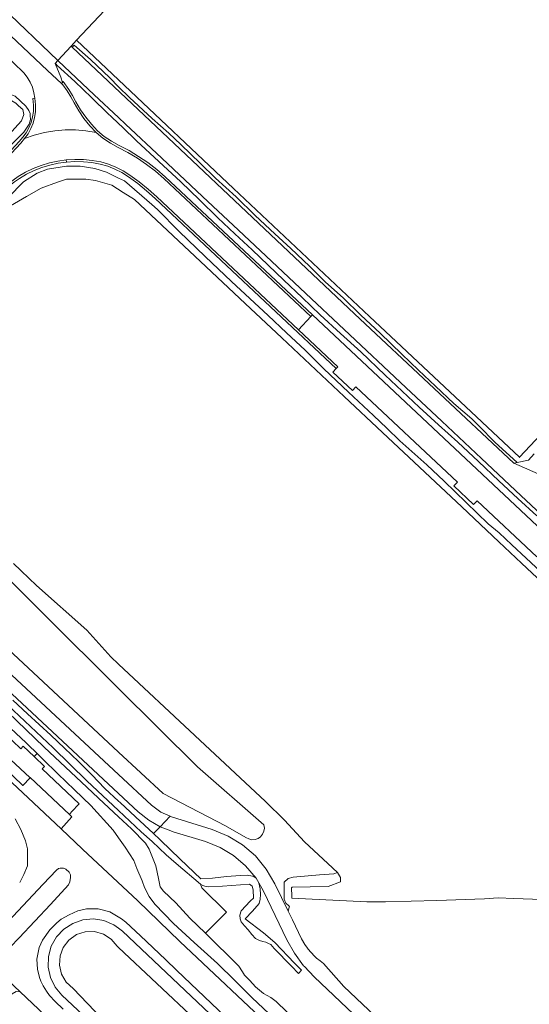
# Model space of a CAD drawing. Header units: metres. Extents: x 73718 to 76933, y 443658 to 446696.
# Tile 157 of 161: x 76416 to 76556, y 445687 to 445957. Entities that reach past the tile are written whole.
import ezdxf

# ---------------------------------------------------------------- set-up
doc = ezdxf.new("R2010")
doc.units = ezdxf.units.M
for name, color, linetype, lineweight in [('B-WE-GR-BEPLANTING_CULTUUR_BOSPLANTSOEN-GV', 90, 'Continuous', 18), ('B-WE-OG-BEBOUWING-GV', 7, 'Continuous', 35), ('B-WE-OG-TERREIN_ERF-GV', 7, 'Continuous', 18), ('B-WE-OG-TERREIN_OEVER-GV', 7, 'Continuous', 18), ('B-WE-OG-WATER_SLOOT-GV', 120, 'Continuous', 18), ('B-WE-OG-WEG-GV', 7, 'Continuous', 18), ('B-WE-VH-GESLOTENVERHARDING_ASFALT-GV', 10, 'Continuous', 18), ('B-WE-VH-GESLOTENVERHARDING_BETON-GV', 10, 'Continuous', 18), ('B-WE-VH-HALFVERHARDING_GRASBETONSTEEN-GV', 130, 'Continuous', 18), ('B-WE-VH-OPENVERHARDING_BETONSTRAATSTEEN-GV', 30, 'Continuous', 18)]:
    doc.layers.add(name, color=color, linetype=linetype, lineweight=lineweight)

msp = doc.modelspace()

# ---------------------------------------------------------------- linework, layer by layer
at = {"layer": 'B-WE-GR-BEPLANTING_CULTUUR_BOSPLANTSOEN-GV', "flags": 128}
msp.add_lwpolyline([(76472.577, 445736.19), (76478.156, 445732.978), (76478.905, 445732.572), (76479.768, 445732.377), (76480.651, 445732.429), (76481.456, 445732.708), (76482.157, 445733.192), (76482.722, 445733.874), (76483.075, 445734.685), (76483.19, 445735.529), (76483.04, 445736.491), (76464.876, 445752.376), (76443.224, 445773.851), (76381.636, 445834.932), (76380.921, 445834.053), (76371.832, 445822.886), (76374.491, 445820.41), (76443.224, 445756.397), (76455.413, 445745.045)], close=True, dxfattribs=at)
at = {"layer": 'B-WE-OG-BEBOUWING-GV', "flags": 128}
for points in [[(76490.596, 446032.743), (76480.98, 446022.528), (76490.306, 446013.749), (76443.224, 445963.797), (76440.928, 445961.362), (76431.673, 445951.561), (76443.224, 445940.681), (76474.764, 445910.971), (76512.027, 445875.867), (76553.127, 445837.226), (76643.224, 445932.932), (76673.752, 445965.361), (76643.224, 445994.1), (76636.956, 446000), (76543.019, 446088.431)], [(76413.647, 445754.296), (76411.71, 445752.25), (76416.996, 445747.246), (76418.95, 445749.31), (76418.867, 445749.388)]]:
    msp.add_lwpolyline(points, close=True, dxfattribs=at)
at = {"layer": 'B-WE-OG-TERREIN_ERF-GV', "flags": 128}
for points in [[(76411.251, 445960.673), (76426.551, 445946.042), (76430.215, 445949.99), (76431.673, 445951.561), (76440.928, 445961.362)], [(76643.224, 445932.932), (76553.127, 445837.226), (76512.027, 445875.867), (76474.764, 445910.971), (76443.224, 445940.681), (76431.673, 445951.561), (76430.215, 445949.99), (76430.529, 445949.692), (76431.005, 445950.227), (76435.516, 445946.277), (76440.795, 445941.242), (76443.224, 445938.829), (76446.179, 445935.893), (76452.438, 445930.124), (76456.983, 445926.068), (76460.304, 445922.956), (76465.724, 445917.817), (76469.814, 445913.796), (76475.443, 445908.622), (76480.653, 445903.517), (76486.037, 445898.482), (76490.442, 445894.462), (76495.547, 445889.672), (76499.987, 445885.232), (76504.847, 445880.931), (76509.637, 445876.176), (76514.951, 445871.281), (76520.86, 445865.477), (76525.452, 445861.129), (76530.09, 445856.737), (76535.125, 445851.947), (76540.055, 445847.751), (76542.117, 445845.724), (76546.348, 445841.388), (76552.513, 445835.798), (76555.654, 445836.395), (76557.137, 445838.217)]]:
    msp.add_lwpolyline(points, dxfattribs=at)
at = {"layer": 'B-WE-OG-TERREIN_OEVER-GV', "flags": 128}
for points in [[(76551.583, 445835.622), (76552.513, 445835.798), (76546.348, 445841.388), (76542.117, 445845.724), (76540.055, 445847.751), (76535.125, 445851.947), (76530.09, 445856.737), (76525.452, 445861.129), (76520.86, 445865.477), (76514.951, 445871.281), (76509.637, 445876.176), (76504.847, 445880.931), (76499.987, 445885.232), (76495.547, 445889.672), (76490.442, 445894.462), (76486.037, 445898.482), (76480.653, 445903.517), (76475.443, 445908.622), (76469.814, 445913.796), (76465.724, 445917.817), (76460.304, 445922.956), (76456.983, 445926.068), (76452.438, 445930.124), (76446.179, 445935.893), (76443.224, 445938.829), (76440.795, 445941.242), (76435.516, 445946.277), (76431.005, 445950.227), (76430.529, 445949.692), (76507.876, 445876.519)], [(76413.683, 445936.731), (76413.574, 445936.615), (76413.334, 445935.327), (76415.021, 445934.362), (76415.758, 445933.612), (76416.95, 445932.579), (76417.27, 445931.231), (76416.594, 445929.517), (76404.957, 445916.776), (76404.483, 445916.284), (76404.257, 445916.05), (76403.953, 445915.733), (76406.78, 445915.794), (76407.609, 445916.63), (76412.788, 445921.857), (76417.201, 445926.394), (76418.732, 445928.577), (76419.104, 445929.836), (76419.011, 445930.908), (76418.941, 445931.491), (76418.592, 445932.353), (76417.799, 445933.519), (76414.839, 445936.277)]]:
    msp.add_lwpolyline(points, close=True, dxfattribs=at)
for points in [[(76563.459, 445817.418), (76553.506, 445826.768), (76553.494, 445826.779), (76542.696, 445836.924), (76531.874, 445847.091), (76521.998, 445856.369), (76505.097, 445872.248), (76494.597, 445882.112), (76485.174, 445890.965), (76476.09, 445899.499), (76466.257, 445908.738), (76455.062, 445919.255), (76445.116, 445928.599), (76443.224, 445930.377), (76436.567, 445936.631), (76426.652, 445945.946), (76426.551, 445946.042), (76425.796, 445945.228), (76426.071, 445944.978), (76426.39, 445944.687), (76431.202, 445940.308), (76435.825, 445935.841), (76440.401, 445931.419), (76441.19, 445930.662), (76443.224, 445928.71), (76444.274, 445927.702), (76448.108, 445924.023), (76454.23, 445918.37), (76460.291, 445912.773), (76465.382, 445907.807), (76470.422, 445902.89), (76475.139, 445898.486), (76479.808, 445894.126), (76484.212, 445889.941), (76488.572, 445885.797), (76493.57, 445881.018), (76498.517, 445876.287), (76504.108, 445871.196), (76509.643, 445866.156), (76516.294, 445859.753), (76521.01, 445855.318), (76525.679, 445850.927), (76530.989, 445846.148), (76536.245, 445841.417), (76541.899, 445836.076), (76547.496, 445830.789), (76552.712, 445825.947), (76557.876, 445821.154)], [(76558.967, 445805.85), (76555.011, 445809.556), (76551.094, 445813.226), (76547.579, 445816.521), (76544.534, 445818.952), (76538.49, 445824.856), (76532.507, 445830.7), (76527.752, 445835.128), (76520.386, 445841.748), (76516.755, 445845.239), (76513.161, 445848.694), (76506.278, 445855.109), (76499.463, 445861.459), (76494.408, 445866.598), (76489.285, 445871.387), (76484.214, 445876.128), (76479.175, 445880.792), (76474.186, 445885.41), (76466.982, 445892.323), (76459.849, 445899.167), (76453.882, 445905.135), (76452.316, 445906.499), (76444.862, 445912.994), (76443.224, 445913.795), (76439.89, 445915.425), (76436.685, 445916.419), (76432.707, 445917.082), (76428.95, 445917.082), (76423.757, 445916.198), (76420.884, 445915.093), (76417.127, 445912.773), (76412.928, 445908.463)], [(76413.541, 445906.143), (76417.927, 445908.703), (76421.97, 445911.063), (76426.464, 445912.642), (76428.955, 445913.517), (76434.195, 445913.517), (76436.862, 445913.165), (76441.381, 445911.881), (76444.464, 445909.859), (76447.55, 445907.919), (76465.658, 445890.914), (76477.892, 445879.426), (76487.958, 445869.973), (76505.11, 445853.865), (76515.603, 445844.012), (76537.324, 445823.614), (76547.5, 445814.058), (76553.737, 445808.201), (76573.805, 445789.357)], [(76497.011, 445677.988), (76487.088, 445687.334), (76486.413, 445687.97), (76484.96, 445689.132), (76482.929, 445690.191), (76480.726, 445692.055), (76479.2, 445693.75), (76477.731, 445695.219), (76477.229, 445696.165), (76476.212, 445697.676), (76467.032, 445706.782), (76462.738, 445710.821), (76458.914, 445715.105), (76455.535, 445718.283), (76454.639, 445719.498), (76454.139, 445721.716), (76453.389, 445725.185), (76451.581, 445729.817), (76450.621, 445731.399), (76446.779, 445735.354), (76443.224, 445738.67), (76439.208, 445742.416), (76433.079, 445748.146), (76424.295, 445756.356), (76422.768, 445757.784), (76410.282, 445769.761)], [(76412.867, 445769.22), (76425.279, 445757.59), (76425.298, 445757.571), (76434.537, 445748.558), (76443.224, 445740.349), (76449.367, 445734.544), (76452.438, 445731.884), (76456.262, 445728.221), (76459.052, 445725.825), (76465.647, 445720.162), (76466.308, 445719.826), (76466.911, 445719.66), (76467.969, 445719.464), (76471.695, 445719.632), (76479.095, 445720.199), (76479.864, 445719.634), (76480.112, 445718.609), (76480.193, 445716.371), (76479.366, 445715.593), (76479.321, 445715.55), (76476.847, 445712.871), (76476.44, 445711.679), (76476.585, 445710.72), (76476.853, 445709.843), (76477.704, 445708.715), (76478.715, 445707.627), (76479.751, 445706.357), (76480.762, 445705.295), (76481.876, 445704.776), (76482.732, 445704.491), (76483.587, 445704.258), (76484.338, 445703.947), (76484.961, 445703.611), (76485.892, 445702.503), (76490.606, 445697.69), (76492.6, 445695.655), (76493.377, 445696.618), (76491.493, 445698.559), (76486.051, 445704.166), (76482.984, 445706.818), (76477.927, 445710.669), (76479.945, 445712.793), (76481.728, 445714.89), (76482.077, 445716.079), (76482.128, 445717.335), (76482.004, 445718.889), (76481.693, 445720.554), (76480.958, 445721.813), (76479.98, 445722.372), (76478.523, 445722.618), (76476.671, 445722.517), (76472.79, 445722.254), (76468.962, 445721.861), (76465.737, 445721.625), (76460.118, 445727.067), (76454.722, 445732.292), (76454.555, 445732.454), (76452.823, 445734.058), (76447.832, 445738.68), (76443.641, 445742.59), (76443.224, 445742.979), (76439.492, 445746.46), (76435.838, 445750.177), (76432.22, 445753.857), (76428.409, 445757.48), (76424.637, 445761.067), (76418.209, 445766.904), (76414.18, 445770.621)], [(76412.242, 445764.231), (76417.864, 445758.896), (76418.333, 445758.451), (76420.884, 445755.977), (76422.487, 445754.422), (76426.6, 445750.433), (76431.129, 445746.06), (76435.613, 445741.731), (76441.704, 445734.956), (76443.224, 445732.845), (76445.06, 445730.294), (76447.422, 445726.689), (76448.23, 445724.514), (76449.66, 445721.095), (76450.344, 445719.23), (76451.649, 445716.806), (76453.141, 445714.693), (76458.3, 445709.41), (76463.956, 445704.189), (76470.368, 445698.39), (76475.074, 445693.726), (76479.733, 445689.108), (76484.522, 445684.61)]]:
    msp.add_lwpolyline(points, dxfattribs=at)
at = {"layer": 'B-WE-OG-WATER_SLOOT-GV', "flags": 128}
for points in [[(76559.703, 445832.02), (76551.583, 445835.622), (76507.876, 445876.519), (76430.529, 445949.692), (76430.215, 445949.99), (76426.551, 445946.042), (76426.652, 445945.946), (76436.567, 445936.631), (76443.224, 445930.377), (76445.116, 445928.599), (76455.062, 445919.255), (76466.257, 445908.738), (76476.09, 445899.499), (76485.174, 445890.965), (76494.597, 445882.112), (76505.097, 445872.248), (76521.998, 445856.369), (76531.874, 445847.091), (76542.696, 445836.924), (76553.494, 445826.779), (76553.506, 445826.768), (76563.459, 445817.418)], [(76573.805, 445789.357), (76553.737, 445808.201), (76547.5, 445814.058), (76537.324, 445823.614), (76515.603, 445844.012), (76505.11, 445853.865), (76487.958, 445869.973), (76477.892, 445879.426), (76465.658, 445890.914), (76447.55, 445907.919), (76444.464, 445909.859), (76441.381, 445911.881), (76436.862, 445913.165), (76434.195, 445913.517), (76428.955, 445913.517), (76426.464, 445912.642), (76421.97, 445911.063), (76417.927, 445908.703), (76413.541, 445906.143)], [(76414.428, 445808.116), (76420.699, 445802.071), (76434.494, 445789.828), (76441.113, 445782.515), (76443.224, 445780.538), (76464.146, 445760.94), (76483.468, 445742.805), (76488.722, 445737.72), (76494.234, 445731.829), (76500.643, 445725.85), (76503.283, 445723.387), (76504.061, 445722.035), (76504.061, 445720.782), (76500.646, 445719.53), (76490.788, 445719.377), (76490.66, 445719.154), (76490.721, 445716.892), (76490.721, 445716.312), (76511.325, 445715.316), (76516.447, 445715.316), (76530.49, 445715.739), (76543.537, 445716.138), (76547.263, 445716.42), (76551.619, 445716.255), (76567, 445715.671)], [(76410.282, 445769.761), (76422.768, 445757.784), (76424.295, 445756.356), (76433.079, 445748.146), (76439.208, 445742.416), (76443.224, 445738.67), (76446.779, 445735.354), (76450.621, 445731.399), (76451.581, 445729.817), (76453.389, 445725.185), (76454.139, 445721.716), (76454.639, 445719.498), (76455.535, 445718.283), (76458.914, 445715.105), (76462.738, 445710.821), (76467.032, 445706.782), (76468.513, 445708.223), (76470.287, 445709.949), (76472.799, 445712.474), (76466.056, 445719.207), (76465.647, 445720.162), (76459.052, 445725.825), (76456.262, 445728.221), (76452.438, 445731.884), (76449.367, 445734.544), (76443.224, 445740.349), (76434.537, 445748.558), (76425.298, 445757.571), (76425.279, 445757.59), (76412.867, 445769.22)]]:
    msp.add_lwpolyline(points, dxfattribs=at)
msp.add_lwpolyline([(76412.177, 445934.459), (76399.187, 445920.742), (76404.257, 445916.05), (76404.483, 445916.284), (76404.957, 445916.776), (76416.594, 445929.517), (76417.27, 445931.231), (76416.95, 445932.579), (76415.758, 445933.612), (76415.021, 445934.362), (76413.334, 445935.327)], close=True, dxfattribs=at)
at = {"layer": 'B-WE-OG-WEG-GV', "flags": 128}
for points in [[(76415.945, 445923.805), (76416.983, 445924.965), (76417.877, 445926.23), (76418.624, 445927.599), (76419.208, 445929.044), (76419.619, 445930.538), (76419.852, 445932.036), (76419.856, 445933.808), (76419.67, 445935.616), (76420.267, 445935.678), (76420.021, 445937.188), (76419.588, 445938.673), (76418.972, 445940.099), (76418.187, 445941.433), (76417.256, 445942.647), (76402.977, 445956.395)], [(76557.876, 445821.154), (76552.712, 445825.947), (76547.496, 445830.789), (76541.899, 445836.076), (76536.245, 445841.417), (76530.989, 445846.148), (76525.679, 445850.927), (76521.01, 445855.318), (76516.294, 445859.753), (76509.643, 445866.156), (76504.108, 445871.196), (76498.517, 445876.287), (76493.57, 445881.018), (76488.572, 445885.797), (76484.212, 445889.941), (76479.808, 445894.126), (76475.139, 445898.486), (76470.422, 445902.89), (76465.382, 445907.807), (76460.291, 445912.773), (76454.23, 445918.37), (76448.108, 445924.023), (76444.274, 445927.702), (76443.224, 445928.71), (76441.19, 445930.662), (76440.401, 445931.419), (76435.825, 445935.841), (76431.202, 445940.308), (76426.39, 445944.687), (76426.071, 445944.978), (76425.796, 445945.228), (76427.399, 445941.462), (76427.796, 445940.034), (76428.036, 445940.29), (76429.586, 445938.08), (76430.62, 445936.391), (76431.53, 445934.671), (76432.796, 445932.523), (76434.215, 445930.475), (76435.781, 445928.538), (76437.471, 445926.736), (76439.299, 445925.215), (76441.279, 445923.875), (76443.4, 445922.729), (76446.09, 445921.316), (76448.719, 445919.739), (76451.258, 445918.015), (76453.693, 445916.151), (76456.01, 445914.161), (76496.368, 445876.258), (76642.061, 445739.428)], [(76414.839, 445936.277), (76417.799, 445933.519), (76418.592, 445932.353), (76418.941, 445931.491), (76419.011, 445930.908), (76419.104, 445929.836), (76418.732, 445928.577), (76417.201, 445926.394), (76412.788, 445921.857)], [(76557.875, 445809.964), (76541.549, 445825.313), (76540.578, 445824.279), (76535.162, 445829.364), (76536.131, 445830.396), (76508.253, 445856.546), (76507.319, 445855.551), (76501.984, 445860.56), (76502.92, 445861.557), (76453.279, 445908.2), (76450.914, 445910.284), (76448.463, 445912.263), (76445.933, 445914.129), (76444.137, 445915.293), (76442.234, 445916.271), (76440.242, 445917.051), (76438.19, 445917.623), (76435.896, 445918.032), (76433.565, 445918.265), (76431.222, 445918.317), (76428.893, 445918.188), (76426.637, 445917.866), (76424.396, 445917.365), (76422.194, 445916.689), (76420.051, 445915.844), (76417.987, 445914.837), (76416.017, 445913.678)], [(76412.928, 445908.463), (76417.127, 445912.773), (76420.884, 445915.093), (76423.757, 445916.198), (76428.95, 445917.082), (76432.707, 445917.082), (76436.685, 445916.419), (76439.89, 445915.425), (76443.224, 445913.795), (76444.862, 445912.994), (76452.316, 445906.499), (76453.882, 445905.135), (76459.849, 445899.167), (76466.982, 445892.323), (76474.186, 445885.41), (76479.175, 445880.792), (76484.214, 445876.128), (76489.285, 445871.387), (76494.408, 445866.598), (76499.463, 445861.459), (76506.278, 445855.109), (76513.161, 445848.694), (76516.755, 445845.239), (76520.386, 445841.748), (76527.752, 445835.128), (76532.507, 445830.7), (76538.49, 445824.856), (76544.534, 445818.952), (76547.579, 445816.521), (76551.094, 445813.226), (76555.011, 445809.556), (76558.967, 445805.85)], [(76381.636, 445834.932), (76443.224, 445773.851), (76464.876, 445752.376), (76483.04, 445736.491), (76483.19, 445735.529), (76483.075, 445734.685), (76482.722, 445733.874), (76482.157, 445733.192), (76481.456, 445732.708), (76480.651, 445732.429), (76479.768, 445732.377), (76478.905, 445732.572), (76478.156, 445732.978), (76472.577, 445736.19), (76455.413, 445745.045), (76443.224, 445756.397), (76374.491, 445820.41)], [(76375.267, 445813.416), (76443.224, 445750.216), (76452.24, 445741.831), (76454.811, 445739.925), (76457.33, 445738.816), (76457.74, 445738.636), (76468.912, 445735.143), (76473.239, 445733.39), (76477.216, 445730.96), (76480.744, 445727.915), (76483.73, 445724.336), (76486.092, 445720.32), (76489.746, 445712.757), (76490.085, 445714.196), (76489.859, 445714.271), (76489.113, 445715.017), (76488.616, 445716.094), (76488.616, 445719.409), (76488.616, 445720.735), (76489.693, 445721.73), (76491.102, 445722.144), (76498.313, 445722.724), (76502.208, 445723.056), (76503.283, 445723.387), (76500.643, 445725.85), (76494.234, 445731.829), (76488.722, 445737.72), (76483.468, 445742.805), (76464.146, 445760.94), (76443.224, 445780.538), (76441.113, 445782.515), (76434.494, 445789.828), (76420.699, 445802.071), (76414.428, 445808.116)], [(76414.18, 445770.621), (76418.209, 445766.904), (76424.637, 445761.067), (76428.409, 445757.48), (76432.22, 445753.857), (76435.838, 445750.177), (76439.492, 445746.46), (76443.224, 445742.979), (76443.641, 445742.59), (76447.832, 445738.68), (76452.823, 445734.058), (76454.611, 445735.946), (76451.51, 445737.731), (76448.6, 445740.054), (76443.224, 445745.06), (76391.535, 445793.185)], [(76412.1, 445761.377), (76416.312, 445757.391), (76416.405, 445757.303), (76417.084, 445758.02), (76420.108, 445755.158), (76420.884, 445755.977), (76418.333, 445758.451), (76417.864, 445758.896), (76412.242, 445764.231)], [(76484.522, 445684.61), (76479.733, 445689.108), (76475.074, 445693.726), (76470.368, 445698.39), (76463.956, 445704.189), (76458.3, 445709.41), (76453.141, 445714.693), (76451.649, 445716.806), (76450.344, 445719.23), (76449.66, 445721.095), (76448.23, 445724.514), (76447.422, 445726.689), (76445.06, 445730.294), (76443.224, 445732.845), (76441.704, 445734.956), (76435.613, 445741.731), (76431.129, 445746.06), (76426.6, 445750.433), (76422.487, 445754.422), (76420.884, 445755.977), (76420.108, 445755.158), (76422.93, 445752.487), (76422.285, 445751.806), (76432.441, 445742.193), (76430.339, 445739.973), (76429.72, 445739.319), (76430.398, 445738.682), (76427.452, 445735.372), (76433.357, 445729.805), (76448.458, 445715.579), (76460.031, 445704.47), (76486.821, 445679.233)], [(76416.094, 445720.659), (76417.247, 445722.791), (76418.235, 445725.186), (76418.235, 445727.69), (76418.235, 445729.865), (76417.678, 445732.046), (76416.402, 445735.178), (76414.833, 445738.13)], [(76476.16, 445680.362), (76459.147, 445696.484), (76456.045, 445699.528), (76449.249, 445706.033), (76445.191, 445709.795), (76444.061, 445710.674), (76440.785, 445712.593), (76437.66, 445713.388), (76434.46, 445713.388), (76432.022, 445712.85), (76429.68, 445711.808), (76427.481, 445710.563), (76426.258, 445709.58), (76424.367, 445707.662), (76422.366, 445704.873), (76421.485, 445702.802), (76421.086, 445701.013), (76420.775, 445699.614), (76420.986, 445696.913), (76421.504, 445694.639), (76421.857, 445693.553), (76422.53, 445692.273), (76423.461, 445690.813), (76424.277, 445689.691), (76425.785, 445687.996), (76427.983, 445685.949)], [(76624.038, 445537.185), (76444.248, 445707.331), (76443.224, 445708.089), (76441.9, 445709.068), (76439.204, 445710.191), (76436.318, 445710.636), (76433.409, 445710.375), (76430.647, 445709.426), (76428.194, 445707.842), (76426.192, 445705.716), (76424.757, 445703.172), (76423.974, 445700.359), (76423.888, 445697.44), (76424.504, 445694.585), (76425.786, 445691.962), (76427.66, 445689.722), (76436.445, 445681.485), (76443.224, 445675.189), (76568.823, 445558.53)], [(76568.823, 445558.53), (76443.224, 445675.189), (76436.445, 445681.485), (76427.66, 445689.722), (76425.786, 445691.962), (76424.504, 445694.585), (76423.888, 445697.44), (76423.974, 445700.359), (76424.757, 445703.172), (76426.192, 445705.716), (76428.194, 445707.842), (76430.647, 445709.426), (76433.409, 445710.375), (76436.318, 445710.636), (76439.204, 445710.191), (76441.9, 445709.068), (76443.224, 445708.089), (76444.248, 445707.331), (76624.038, 445537.185)], [(76620.726, 445535.576), (76527.244, 445623.815), (76443.224, 445702.83), (76442.812, 445703.217), (76441.173, 445705.147), (76439.042, 445706.514), (76436.603, 445707.197), (76434.072, 445707.137), (76431.669, 445706.338), (76429.605, 445704.871), (76428.061, 445702.864), (76427.172, 445700.493), (76427.015, 445697.966), (76427.605, 445695.504), (76428.89, 445693.322), (76430.758, 445691.612), (76438.589, 445683.375), (76443.224, 445679.106), (76571.16, 445561.261)], [(76571.16, 445561.261), (76443.224, 445679.106), (76438.589, 445683.375), (76430.758, 445691.612), (76428.89, 445693.322), (76427.605, 445695.504), (76427.015, 445697.966), (76427.172, 445700.493), (76428.061, 445702.864), (76429.605, 445704.871), (76431.669, 445706.338), (76434.072, 445707.137), (76436.603, 445707.197), (76439.042, 445706.514), (76441.173, 445705.147), (76442.812, 445703.217), (76443.224, 445702.83), (76527.244, 445623.815), (76620.726, 445535.576)], [(76443.224, 445665.175), (76416.216, 445690.668), (76415.173, 445690.785), (76414.035, 445690.141), (76412.554, 445688.21), (76411.717, 445686.386)]]:
    msp.add_lwpolyline(points, dxfattribs=at)
for points in [[(76454.555, 445732.454), (76454.722, 445732.292), (76460.118, 445727.067), (76465.737, 445721.625), (76468.962, 445721.861), (76472.79, 445722.254), (76476.671, 445722.517), (76478.523, 445722.618), (76479.98, 445722.372), (76480.958, 445721.813), (76477.988, 445725.235), (76474.717, 445728.035), (76471.029, 445730.258), (76467.034, 445731.841), (76458.218, 445734.519), (76457.501, 445734.798), (76454.611, 445735.946), (76452.823, 445734.058)], [(76426.236, 445724.061), (76422.535, 445720.156), (76412.836, 445709.864), (76410.758, 445707.647), (76410.074, 445706.917), (76409.731, 445705.87), (76409.731, 445704.96), (76409.731, 445704.103), (76410.096, 445703.042), (76410.738, 445702.388), (76411.589, 445702.154), (76412.379, 445702.327), (76413.526, 445702.931), (76415.933, 445705.472), (76424.518, 445714.643), (76429.516, 445720.017), (76429.863, 445720.848), (76430.011, 445722.01), (76430.011, 445722.744), (76429.674, 445723.475), (76428.737, 445724.289), (76428.127, 445724.606), (76427.18, 445724.606), (76426.708, 445724.464)]]:
    msp.add_lwpolyline(points, close=True, dxfattribs=at)
at = {"layer": 'B-WE-VH-GESLOTENVERHARDING_ASFALT-GV', "flags": 128}
for points in [[(76402.977, 445956.395), (76417.256, 445942.647), (76418.187, 445941.433), (76418.972, 445940.099), (76419.588, 445938.673), (76420.021, 445937.188), (76420.267, 445935.678), (76420.456, 445933.838), (76420.451, 445931.989), (76420.206, 445930.412), (76419.777, 445928.852), (76419.167, 445927.342), (76418.387, 445925.912), (76417.453, 445924.591), (76420.113, 445925.547), (76422.871, 445926.278), (76425.697, 445926.773), (76428.561, 445927.023), (76431.43, 445927.024), (76434.273, 445926.78), (76437.059, 445926.299), (76435.329, 445928.143), (76433.734, 445930.115), (76432.29, 445932.2), (76431.006, 445934.379), (76430.098, 445936.094), (76429.084, 445937.751), (76427.97, 445939.339), (76427.531, 445939.751), (76423.729, 445943.32), (76408.449, 445957.626)], [(76415.696, 445914.185), (76417.703, 445915.366), (76419.809, 445916.393), (76421.995, 445917.256), (76424.242, 445917.946), (76426.529, 445918.456), (76428.834, 445918.786), (76431.213, 445918.917), (76433.601, 445918.864), (76435.979, 445918.627), (76438.324, 445918.209), (76440.432, 445917.62), (76442.481, 445916.818), (76444.438, 445915.813), (76446.275, 445914.622), (76448.83, 445912.738), (76451.301, 445910.743), (76453.682, 445908.644), (76492.518, 445872.154), (76495.957, 445875.82), (76455.609, 445913.714), (76453.314, 445915.685), (76450.906, 445917.528), (76448.396, 445919.233), (76445.796, 445920.793), (76443.117, 445922.199), (76440.967, 445923.362), (76438.938, 445924.735), (76437.059, 445926.299), (76434.273, 445926.78), (76431.43, 445927.024), (76428.561, 445927.023), (76425.697, 445926.773), (76422.871, 445926.278), (76420.113, 445925.547), (76417.453, 445924.591), (76416.388, 445923.401), (76408.683, 445915.136)], [(76391.535, 445793.185), (76443.224, 445745.06), (76448.6, 445740.054), (76451.51, 445737.731), (76454.611, 445735.946), (76457.33, 445738.816), (76454.811, 445739.925), (76452.24, 445741.831), (76443.224, 445750.216), (76375.267, 445813.416)], [(76486.821, 445679.233), (76460.031, 445704.47), (76448.458, 445715.579), (76433.357, 445729.805), (76427.452, 445735.372), (76418.47, 445743.841), (76412.61, 445749.358)], [(76414.833, 445738.13), (76416.402, 445735.178), (76417.678, 445732.046), (76418.235, 445729.865), (76418.235, 445727.69), (76418.235, 445725.186), (76417.247, 445722.791), (76416.094, 445720.659)], [(76562.93, 445637.274), (76504.995, 445692.163), (76499.366, 445698.391), (76498.455, 445699.131), (76497.478, 445699.924), (76497.002, 445700.31), (76495.904, 445701.562), (76495.191, 445702.375), (76494.994, 445702.6), (76494.329, 445703.681), (76493.399, 445705.195), (76490.898, 445710.371), (76489.746, 445712.757), (76486.092, 445720.32), (76483.73, 445724.336), (76480.744, 445727.915), (76477.216, 445730.96), (76473.239, 445733.39), (76468.912, 445735.143), (76457.74, 445738.636), (76457.33, 445738.816), (76454.611, 445735.946), (76457.501, 445734.798), (76458.218, 445734.519), (76467.034, 445731.841), (76471.029, 445730.258), (76474.717, 445728.035), (76477.988, 445725.235), (76480.958, 445721.813), (76481.693, 445720.554), (76482.943, 445718.225), (76489.363, 445704.944), (76491.434, 445701.247), (76493.926, 445697.837), (76494.159, 445697.588), (76496.812, 445694.753), (76563.526, 445631.56)], [(76427.983, 445685.949), (76425.785, 445687.996), (76424.277, 445689.691), (76423.461, 445690.813), (76422.53, 445692.273), (76421.857, 445693.553), (76421.504, 445694.639), (76420.986, 445696.913), (76420.775, 445699.614), (76421.086, 445701.013), (76421.485, 445702.802), (76422.366, 445704.873), (76424.367, 445707.662), (76426.258, 445709.58), (76427.481, 445710.563), (76429.68, 445711.808), (76432.022, 445712.85), (76434.46, 445713.388), (76437.66, 445713.388), (76440.785, 445712.593), (76444.061, 445710.674), (76445.191, 445709.795), (76449.249, 445706.033), (76456.045, 445699.528), (76459.147, 445696.484), (76476.16, 445680.362)], [(76411.717, 445686.386), (76412.554, 445688.21), (76414.035, 445690.141), (76415.173, 445690.785), (76416.216, 445690.668), (76406.645, 445699.665), (76407.296, 445697.643), (76407.877, 445695.838), (76408.078, 445694.689), (76408.332, 445691.775), (76407.975, 445688.873), (76404.959, 445675.822)], [(76406.645, 445699.665), (76416.216, 445690.668), (76443.224, 445665.175)]]:
    msp.add_lwpolyline(points, dxfattribs=at)
for points in [[(76418.867, 445749.388), (76418.95, 445749.31), (76416.996, 445747.246), (76411.71, 445752.25), (76413.647, 445754.296), (76413.577, 445754.369), (76412.695, 445755.192), (76411.028, 445753.431), (76406.824, 445757.41), (76405.528, 445756.042), (76412.177, 445749.766), (76412.61, 445749.358), (76418.47, 445743.841), (76427.452, 445735.372), (76430.398, 445738.682), (76429.72, 445739.319), (76418.928, 445749.453)], [(76426.236, 445724.061), (76426.708, 445724.464), (76427.18, 445724.606), (76428.127, 445724.606), (76428.737, 445724.289), (76429.674, 445723.475), (76430.011, 445722.744), (76430.011, 445722.01), (76429.863, 445720.848), (76429.516, 445720.017), (76424.518, 445714.643), (76415.933, 445705.472), (76413.526, 445702.931), (76412.379, 445702.327), (76411.589, 445702.154), (76410.738, 445702.388), (76410.096, 445703.042), (76409.731, 445704.103), (76409.731, 445704.96), (76409.731, 445705.87), (76410.074, 445706.917), (76410.758, 445707.647), (76412.836, 445709.864), (76422.535, 445720.156)]]:
    msp.add_lwpolyline(points, close=True, dxfattribs=at)
at = {"layer": 'B-WE-VH-GESLOTENVERHARDING_BETON-GV', "flags": 128}
msp.add_lwpolyline([(76412.1, 445761.377), (76411.115, 445760.323), (76410.335, 445761.119), (76408.461, 445759.14), (76412.584, 445755.295), (76412.695, 445755.192), (76413.577, 445754.369), (76413.647, 445754.296), (76418.867, 445749.388), (76418.928, 445749.453), (76429.72, 445739.319), (76430.339, 445739.973), (76432.441, 445742.193), (76422.285, 445751.806), (76422.93, 445752.487), (76420.108, 445755.158), (76417.084, 445758.02), (76416.405, 445757.303), (76416.312, 445757.391)], close=True, dxfattribs=at)
at = {"layer": 'B-WE-VH-HALFVERHARDING_GRASBETONSTEEN-GV', "flags": 128}
for points in [[(76495.957, 445875.82), (76496.368, 445876.258), (76456.01, 445914.161), (76453.693, 445916.151), (76451.258, 445918.015), (76448.719, 445919.739), (76446.09, 445921.316), (76443.4, 445922.729), (76441.279, 445923.875), (76439.299, 445925.215), (76437.471, 445926.736), (76435.781, 445928.538), (76434.215, 445930.475), (76432.796, 445932.523), (76431.53, 445934.671), (76430.62, 445936.391), (76429.586, 445938.08), (76428.036, 445940.29), (76427.796, 445940.034), (76427.531, 445939.751), (76427.97, 445939.339), (76429.084, 445937.751), (76430.098, 445936.094), (76431.006, 445934.379), (76432.29, 445932.2), (76433.734, 445930.115), (76435.329, 445928.143), (76437.059, 445926.299), (76438.938, 445924.735), (76440.967, 445923.362), (76443.117, 445922.199), (76445.796, 445920.793), (76448.396, 445919.233), (76450.906, 445917.528), (76453.314, 445915.685), (76455.609, 445913.714)], [(76418.387, 445925.912), (76419.167, 445927.342), (76419.777, 445928.852), (76420.206, 445930.412), (76420.451, 445931.989), (76420.456, 445933.838), (76420.267, 445935.678), (76419.67, 445935.616), (76419.856, 445933.808), (76419.852, 445932.036), (76419.619, 445930.538), (76419.208, 445929.044), (76418.624, 445927.599), (76417.877, 445926.23), (76416.983, 445924.965), (76415.945, 445923.805), (76408.245, 445915.545), (76408.548, 445915.262), (76408.683, 445915.136), (76416.388, 445923.401), (76417.453, 445924.591)], [(76428.893, 445918.188), (76428.834, 445918.786), (76426.529, 445918.456), (76424.242, 445917.946), (76421.995, 445917.256), (76419.809, 445916.393), (76417.703, 445915.366), (76415.696, 445914.185), (76414.309, 445913.246), (76412.993, 445912.205), (76411.76, 445911.07), (76357.665, 445853.782), (76358.101, 445853.37), (76412.182, 445910.643), (76413.383, 445911.748), (76414.663, 445912.761), (76416.017, 445913.678), (76417.987, 445914.837), (76420.051, 445915.844), (76422.194, 445916.689), (76424.396, 445917.365), (76426.637, 445917.866)], [(76492.518, 445872.154), (76453.682, 445908.644), (76451.301, 445910.743), (76448.83, 445912.738), (76446.275, 445914.622), (76444.438, 445915.813), (76442.481, 445916.818), (76440.432, 445917.62), (76438.324, 445918.209), (76435.979, 445918.627), (76433.601, 445918.864), (76431.213, 445918.917), (76428.834, 445918.786), (76428.893, 445918.188), (76431.222, 445918.317), (76433.565, 445918.265), (76435.896, 445918.032), (76438.19, 445917.623), (76440.242, 445917.051), (76442.234, 445916.271), (76444.137, 445915.293), (76445.933, 445914.129), (76448.463, 445912.263), (76450.914, 445910.284), (76453.279, 445908.2), (76502.92, 445861.557), (76503.331, 445861.995)]]:
    msp.add_lwpolyline(points, close=True, dxfattribs=at)
at = {"layer": 'B-WE-VH-OPENVERHARDING_BETONSTRAATSTEEN-GV', "flags": 128}
msp.add_lwpolyline([(76427.531, 445939.751), (76427.796, 445940.034), (76427.399, 445941.462), (76425.796, 445945.228), (76426.551, 445946.042), (76411.251, 445960.673), (76411.125, 445960.533), (76410.252, 445959.557), (76408.449, 445957.626), (76423.729, 445943.32)], close=True, dxfattribs=at)

doc.saveas('drawing.dxf')
